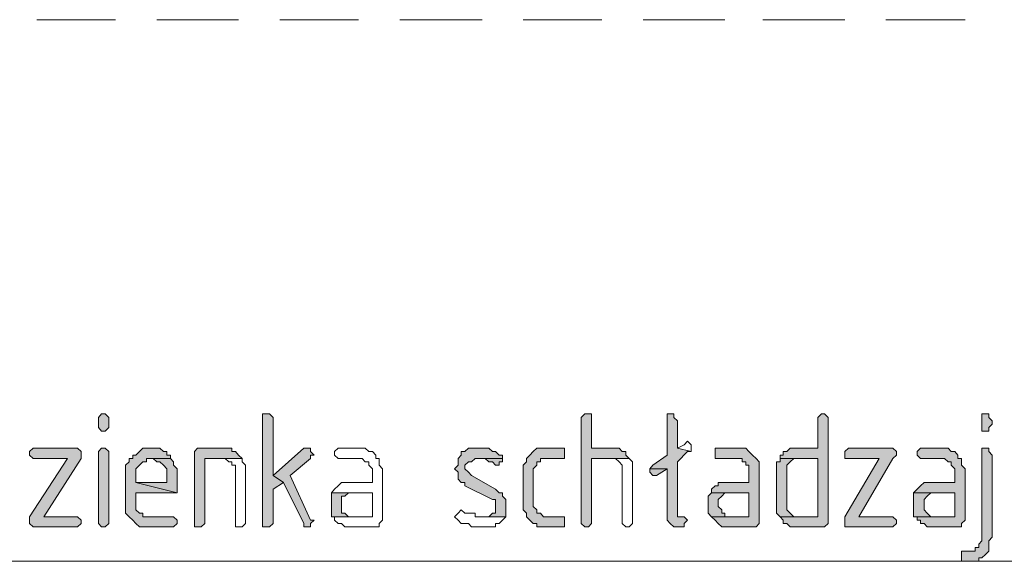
# Model space of a CAD drawing. Header units: inches. Extents: x 1504 to 12593, y -807 to 3183.
# Tile 38 of 256: x 3422 to 3543, y 156 to 223. Entities that reach past the tile are written whole.
import ezdxf

# ---------------------------------------------------------------- set-up
doc = ezdxf.new("R2010")
doc.units = ezdxf.units.IN
doc.header["$MEASUREMENT"] = 0
doc.layers.add('at_Entity', color=7, linetype='Continuous')
doc.layers.add('at_Solid', color=7, linetype='Continuous')

msp = doc.modelspace()

# ---------------------------------------------------------------- hatches: boundary and pattern name
at = {"layer": 'at_Solid', "lineweight": 15}
for points in [[(3432.1, 174.62), (3431.71, 174.19), (3431.71, 172.93), (3432.1, 172.5), (3432.55, 172.5), (3432.99, 172.93), (3432.99, 174.19), (3432.55, 174.62)], [(3452.41, 174.62), (3451.96, 174.62), (3451.96, 160.68), (3452.8, 160.68), (3453.24, 161.1), (3453.24, 165.32), (3454.53, 166.16), (3453.24, 167.01), (3453.24, 174.19), (3452.8, 174.62)], [(3492.13, 174.62), (3491.68, 174.62), (3491.23, 174.19), (3491.23, 161.1), (3491.68, 160.68), (3492.13, 160.68), (3492.52, 161.1), (3492.52, 169.12), (3497.15, 169.12), (3496.76, 169.55), (3496.76, 169.97), (3496.31, 169.97), (3495.92, 170.39), (3492.52, 170.39), (3492.52, 174.62)], [(3502.22, 174.62), (3501.83, 174.62), (3501.83, 169.55), (3500.1, 168.28), (3499.71, 167.86), (3501.83, 167.86), (3501.83, 161.52), (3502.22, 161.1), (3502.67, 160.68), (3503.95, 160.68), (3503.95, 161.1), (3504.34, 161.52), (3503.95, 161.94), (3503.12, 161.94), (3503.12, 168.7), (3504.34, 169.97), (3504.79, 169.97), (3503.12, 170.39), (3503.12, 173.77), (3502.67, 174.19), (3502.67, 174.62)], [(3520.86, 174.62), (3520.41, 174.19), (3520.41, 170.39), (3517.01, 170.39), (3516.62, 169.97), (3516.17, 169.97), (3516.17, 169.55), (3515.78, 169.55), (3515.78, 169.12), (3520.41, 169.12), (3520.41, 161.94), (3515.78, 161.94), (3516.17, 161.52), (3516.17, 161.1), (3516.62, 161.1), (3517.01, 160.68), (3521.25, 160.68), (3521.69, 161.1), (3521.69, 174.19), (3521.25, 174.62)], [(3541.11, 174.62), (3540.66, 174.62), (3540.66, 172.5), (3541.5, 172.5), (3541.5, 172.93), (3541.94, 173.34), (3541.94, 173.77), (3541.5, 174.19), (3541.5, 174.62)], [(3428.75, 170.39), (3423.68, 170.39), (3423.23, 169.97), (3423.23, 169.55), (3423.68, 169.12), (3427.91, 169.12), (3423.23, 161.94), (3423.23, 161.1), (3423.68, 160.68), (3429.14, 160.68), (3429.59, 161.1), (3429.59, 161.52), (3429.14, 161.94), (3424.96, 161.94), (3429.59, 169.12), (3429.59, 169.97), (3429.14, 170.39)], [(3432.1, 170.39), (3431.71, 169.97), (3431.71, 161.1), (3432.1, 160.68), (3432.55, 160.68), (3432.99, 161.1), (3432.99, 169.97), (3432.55, 170.39)], [(3438.01, 170.39), (3437.18, 170.39), (3436.79, 169.97), (3436.34, 169.55), (3435.95, 169.55), (3435.95, 169.12), (3435.5, 169.12), (3435.5, 168.7), (3435.06, 168.28), (3435.06, 162.37), (3435.5, 161.94), (3435.95, 161.52), (3436.34, 161.1), (3436.79, 160.68), (3440.97, 160.68), (3441.42, 161.1), (3441.42, 161.52), (3440.97, 161.94), (3437.18, 161.94), (3437.18, 162.37), (3436.79, 162.37), (3436.34, 162.79), (3436.34, 164.9), (3441.42, 164.9), (3436.34, 166.16), (3436.34, 167.86), (3436.79, 168.28), (3437.18, 168.7), (3437.62, 168.7), (3437.62, 169.12), (3440.58, 169.12), (3440.58, 169.55), (3440.13, 169.55), (3440.13, 169.97), (3439.74, 169.97), (3439.3, 170.39), (3438.46, 170.39)], [(3447.33, 170.39), (3443.93, 170.39), (3443.54, 169.97), (3443.54, 160.68), (3444.37, 160.68), (3444.82, 161.1), (3444.82, 169.12), (3449.45, 169.12), (3449, 169.55), (3448.61, 169.97), (3448.17, 169.97), (3448.17, 170.39), (3447.78, 170.39)], [(3457.48, 170.39), (3457.04, 170.39), (3453.24, 167.01), (3454.53, 166.16), (3457.04, 161.1), (3457.04, 160.68), (3457.87, 160.68), (3457.87, 161.1), (3458.32, 161.52), (3457.87, 161.52), (3455.36, 167.01), (3457.87, 169.12), (3457.87, 169.55), (3458.32, 169.55), (3457.87, 169.97), (3457.87, 170.39)], [(3478.57, 170.39), (3477.34, 170.39), (3476.9, 169.97), (3476.45, 169.97), (3476.45, 169.55), (3476.06, 169.12), (3476.06, 168.28), (3475.61, 167.86), (3476.06, 167.44), (3476.06, 166.59), (3476.45, 166.16), (3476.9, 166.16), (3476.9, 165.75), (3480.3, 164.06), (3480.69, 164.06), (3480.69, 162.37), (3480.3, 162.37), (3479.85, 161.94), (3479.41, 161.94), (3481.97, 161.94), (3481.97, 163.63), (3481.97, 164.06), (3481.53, 164.48), (3481.53, 164.9), (3481.14, 164.9), (3480.69, 165.32), (3477.73, 167.01), (3477.34, 167.44), (3476.9, 167.86), (3476.9, 168.28), (3477.34, 168.7), (3477.73, 168.7), (3478.18, 169.12), (3481.53, 169.12), (3481.53, 169.55), (3481.14, 169.55), (3480.69, 169.97), (3480.3, 169.97), (3479.85, 170.39), (3479.02, 170.39)], [(3488.72, 170.39), (3485.77, 170.39), (3485.32, 169.97), (3484.93, 169.55), (3484.48, 169.12), (3484.48, 168.7), (3484.09, 168.28), (3484.09, 162.79), (3484.48, 162.37), (3484.48, 161.94), (3484.93, 161.52), (3485.32, 161.1), (3485.77, 161.1), (3485.77, 160.68), (3489.17, 160.68), (3489.17, 161.52), (3489.17, 161.94), (3486.6, 161.94), (3486.21, 162.37), (3485.77, 162.37), (3485.77, 162.79), (3485.32, 163.21), (3485.32, 167.86), (3485.77, 168.28), (3485.77, 168.7), (3486.21, 168.7), (3486.21, 169.12), (3489.17, 169.12), (3489.17, 169.55), (3489.17, 170.39)], [(3510.7, 170.39), (3507.75, 170.39), (3507.75, 169.55), (3507.75, 169.12), (3511.09, 169.12), (3511.09, 168.7), (3511.54, 168.7), (3511.54, 168.28), (3511.93, 168.28), (3511.93, 166.16), (3508.14, 166.16), (3508.14, 165.75), (3507.75, 165.75), (3507.3, 165.32), (3507.3, 164.9), (3511.93, 164.9), (3511.93, 161.94), (3507.3, 161.94), (3507.75, 161.52), (3508.14, 161.1), (3508.58, 160.68), (3512.82, 160.68), (3513.21, 161.1), (3513.21, 167.86), (3513.21, 168.7), (3512.82, 169.12), (3512.38, 169.55), (3511.93, 169.97), (3511.54, 170.39), (3511.09, 170.39)], [(3529.28, 170.39), (3524.2, 170.39), (3523.76, 169.97), (3523.76, 169.55), (3523.76, 169.12), (3528, 169.12), (3523.76, 161.94), (3523.76, 160.68), (3529.67, 160.68), (3530.12, 161.1), (3530.12, 161.52), (3529.67, 161.94), (3525.49, 161.94), (3529.67, 169.12), (3530.12, 169.55), (3530.12, 169.97), (3529.67, 170.39)], [(3536.03, 170.39), (3533.07, 170.39), (3532.68, 169.97), (3532.68, 169.55), (3533.07, 169.12), (3536.03, 169.12), (3536.48, 168.7), (3536.87, 168.7), (3536.87, 168.28), (3537.31, 167.86), (3537.31, 166.16), (3533.52, 166.16), (3533.07, 165.75), (3532.68, 165.32), (3532.24, 164.9), (3537.31, 164.9), (3537.31, 161.94), (3532.68, 161.94), (3532.68, 161.52), (3533.07, 161.52), (3533.07, 161.1), (3533.52, 161.1), (3533.91, 160.68), (3538.15, 160.68), (3538.15, 161.1), (3538.6, 161.52), (3538.6, 167.86), (3538.15, 168.28), (3538.15, 169.12), (3537.7, 169.12), (3537.7, 169.55), (3537.31, 169.97), (3536.87, 169.97), (3536.48, 170.39)], [(3541.11, 170.39), (3540.66, 170.39), (3540.66, 158.99), (3540.27, 158.56), (3540.27, 158.14), (3539.82, 158.14), (3539.82, 157.72), (3538.15, 157.72), (3538.15, 156.45), (3540.27, 156.45), (3540.27, 156.88), (3540.66, 156.88), (3541.11, 157.3), (3541.5, 157.72), (3541.5, 158.99), (3541.94, 159.41), (3541.94, 169.55), (3541.5, 169.97), (3541.5, 170.39)], [(3440.58, 169.12), (3438.01, 169.12), (3438.46, 169.12), (3438.91, 168.7), (3439.3, 168.7), (3439.74, 168.28), (3440.13, 167.86), (3440.13, 166.16), (3436.34, 166.16), (3441.42, 164.9), (3441.42, 167.01), (3441.42, 167.86), (3440.97, 168.28), (3440.97, 168.7)], [(3481.53, 169.12), (3478.57, 169.12), (3479.41, 169.12), (3479.85, 168.7), (3480.3, 168.7), (3480.69, 168.28), (3481.14, 168.28), (3481.14, 168.7), (3481.53, 168.7)], [(3515.78, 169.12), (3515.78, 168.7), (3515.33, 168.7), (3515.33, 162.37), (3515.78, 161.94), (3517.9, 161.94), (3517.45, 161.94), (3517.01, 162.37), (3516.62, 162.79), (3516.62, 167.86), (3516.62, 168.28), (3517.01, 168.7), (3517.45, 169.12), (3520.41, 169.12)], [(3499.71, 167.86), (3499.71, 167.44), (3500.1, 167.01), (3500.55, 167.01), (3501.83, 167.86)], [(3460.44, 164.9), (3460.44, 161.94), (3462.95, 161.94), (3462.56, 161.94), (3462.11, 162.37), (3461.67, 162.37), (3461.67, 163.63), (3461.67, 164.48), (3462.11, 164.48), (3462.56, 164.9), (3465.52, 164.9)], [(3507.3, 164.9), (3506.91, 164.48), (3506.91, 162.37), (3507.3, 161.94), (3509.42, 161.94), (3508.97, 161.94), (3508.97, 162.37), (3508.58, 162.37), (3508.58, 162.79), (3508.14, 163.21), (3508.14, 163.63), (3508.14, 164.06), (3508.58, 164.48), (3508.97, 164.9), (3511.93, 164.9)], [(3532.24, 164.9), (3532.24, 161.94), (3534.75, 161.94), (3534.36, 161.94), (3533.91, 162.37), (3533.52, 162.79), (3533.52, 163.63), (3533.52, 164.06), (3533.91, 164.48), (3534.36, 164.9), (3537.31, 164.9)]]:
    msp.add_hatch(color=7, dxfattribs=at).paths.add_polyline_path(points)

# ---------------------------------------------------------------- linework, layer by layer
at = {"layer": 'at_Entity', "color": 7, "lineweight": 15}
for p, q in [((3424.12, 223.19), (3433.83, 223.19)), ((3438.91, 223.19), (3449, 223.19)), ((3454.08, 223.19), (3463.79, 223.19)), ((3468.86, 223.19), (3479.02, 223.19)), ((3484.09, 223.19), (3493.8, 223.19)), ((3498.88, 223.19), (3508.97, 223.19)), ((3513.66, 223.19), (3523.76, 223.19)), ((3528.83, 223.19), (3538.6, 223.19)), ((3432.1, 174.62), (3431.71, 174.19)), ((3431.71, 174.19), (3431.71, 172.93)), ((3432.1, 174.62), (3432.1, 174.62)), ((3432.55, 174.62), (3432.1, 174.62)), ((3432.99, 174.19), (3432.55, 174.62)), ((3432.99, 172.93), (3432.99, 174.19)), ((3452.41, 174.62), (3451.96, 174.62)), ((3451.96, 174.62), (3451.96, 160.68)), ((3452.8, 174.62), (3452.41, 174.62)), ((3453.24, 174.19), (3452.8, 174.62)), ((3453.24, 167.01), (3453.24, 174.19)), ((3491.68, 174.62), (3491.23, 174.19)), ((3491.23, 174.19), (3491.23, 161.1)), ((3492.13, 174.62), (3491.68, 174.62)), ((3492.52, 174.62), (3492.13, 174.62)), ((3492.52, 170.39), (3492.52, 174.62)), ((3502.22, 174.62), (3501.83, 174.62)), ((3501.83, 174.62), (3501.83, 169.55)), ((3502.67, 174.62), (3502.22, 174.62)), ((3502.67, 174.19), (3502.67, 174.62)), ((3503.12, 173.77), (3502.67, 174.19)), ((3503.12, 170.39), (3503.12, 173.77)), ((3520.86, 174.62), (3520.41, 174.19)), ((3520.41, 174.19), (3520.41, 170.39)), ((3520.86, 174.62), (3520.86, 174.62)), ((3521.25, 174.62), (3520.86, 174.62)), ((3521.69, 174.19), (3521.25, 174.62)), ((3521.69, 161.1), (3521.69, 174.19)), ((3541.11, 174.62), (3540.66, 174.62)), ((3540.66, 174.62), (3540.66, 172.5)), ((3541.5, 174.62), (3541.11, 174.62)), ((3541.5, 174.19), (3541.5, 174.62)), ((3541.94, 173.77), (3541.5, 174.19)), ((3541.94, 173.34), (3541.94, 173.77)), ((3431.71, 172.93), (3432.1, 172.5)), ((3432.1, 172.5), (3432.55, 172.5)), ((3432.55, 172.5), (3432.99, 172.93)), ((3540.66, 172.5), (3541.5, 172.5)), ((3541.5, 172.93), (3541.94, 173.34)), ((3541.5, 172.5), (3541.5, 172.93)), ((3504.34, 171.24), (3503.95, 170.81)), ((3504.79, 170.81), (3504.34, 171.24)), ((3504.34, 171.24), (3504.34, 171.24)), ((3423.68, 170.39), (3423.23, 169.97)), ((3428.75, 170.39), (3423.68, 170.39)), ((3429.14, 170.39), (3428.75, 170.39)), ((3429.59, 169.97), (3429.14, 170.39)), ((3432.1, 170.39), (3431.71, 169.97)), ((3432.1, 170.39), (3432.1, 170.39)), ((3432.55, 170.39), (3432.1, 170.39)), ((3432.99, 169.97), (3432.55, 170.39)), ((3437.18, 170.39), (3436.79, 169.97)), ((3438.01, 170.39), (3437.18, 170.39)), ((3438.46, 170.39), (3438.01, 170.39)), ((3439.3, 170.39), (3438.46, 170.39)), ((3439.74, 169.97), (3439.3, 170.39)), ((3443.93, 170.39), (3443.54, 169.97)), ((3447.33, 170.39), (3443.93, 170.39)), ((3447.78, 170.39), (3447.33, 170.39)), ((3448.17, 170.39), (3447.78, 170.39)), ((3448.17, 169.97), (3448.17, 170.39)), ((3457.04, 170.39), (3453.24, 167.01)), ((3457.48, 170.39), (3457.04, 170.39)), ((3457.87, 170.39), (3457.48, 170.39)), ((3457.87, 169.97), (3457.87, 170.39)), ((3461.28, 170.39), (3460.83, 169.97)), ((3464.23, 170.39), (3461.28, 170.39)), ((3464.62, 170.39), (3464.23, 170.39)), ((3464.23, 170.39), (3464.23, 170.39)), ((3465.07, 169.97), (3464.62, 170.39)), ((3477.34, 170.39), (3476.9, 169.97)), ((3478.57, 170.39), (3477.34, 170.39)), ((3479.02, 170.39), (3478.57, 170.39)), ((3479.85, 170.39), (3479.02, 170.39)), ((3480.3, 169.97), (3479.85, 170.39)), ((3485.77, 170.39), (3485.32, 169.97)), ((3488.72, 170.39), (3485.77, 170.39)), ((3489.17, 170.39), (3488.72, 170.39)), ((3489.17, 169.55), (3489.17, 170.39)), ((3495.92, 170.39), (3492.52, 170.39)), ((3496.31, 169.97), (3495.92, 170.39)), ((3503.95, 170.81), (3503.12, 170.39)), ((3503.12, 170.39), (3504.79, 169.97)), ((3504.79, 169.97), (3503.12, 170.39)), ((3504.79, 169.97), (3504.79, 170.81)), ((3510.7, 170.39), (3507.75, 170.39)), ((3507.75, 170.39), (3507.75, 169.55)), ((3511.09, 170.39), (3510.7, 170.39)), ((3511.54, 170.39), (3511.09, 170.39)), ((3511.93, 169.97), (3511.54, 170.39)), ((3517.01, 170.39), (3516.62, 169.97)), ((3520.41, 170.39), (3517.01, 170.39)), ((3524.2, 170.39), (3523.76, 169.97)), ((3529.28, 170.39), (3524.2, 170.39)), ((3529.67, 170.39), (3529.28, 170.39)), ((3530.12, 169.97), (3529.67, 170.39)), ((3533.07, 170.39), (3532.68, 169.97)), ((3536.03, 170.39), (3533.07, 170.39)), ((3536.48, 170.39), (3536.03, 170.39)), ((3536.87, 169.97), (3536.48, 170.39)), ((3536.48, 170.39), (3536.48, 170.39)), ((3541.11, 170.39), (3540.66, 170.39)), ((3540.66, 170.39), (3540.66, 158.99)), ((3541.5, 170.39), (3541.11, 170.39)), ((3541.5, 169.97), (3541.5, 170.39)), ((3423.23, 169.97), (3423.23, 169.55)), ((3423.23, 169.55), (3423.23, 169.55)), ((3423.23, 169.55), (3423.68, 169.12)), ((3427.91, 169.12), (3423.23, 161.94)), ((3423.68, 169.12), (3427.91, 169.12)), ((3424.96, 161.94), (3429.59, 169.12)), ((3429.59, 169.12), (3429.59, 169.97)), ((3431.71, 169.97), (3431.71, 161.1)), ((3432.99, 161.1), (3432.99, 169.97)), ((3435.95, 169.12), (3435.5, 169.12)), ((3435.5, 169.12), (3435.5, 168.7)), ((3436.34, 169.55), (3435.95, 169.55)), ((3435.95, 169.55), (3435.95, 169.12)), ((3436.79, 169.97), (3436.34, 169.55)), ((3436.79, 169.97), (3436.79, 169.97)), ((3437.62, 168.7), (3437.62, 169.12)), ((3437.62, 169.12), (3440.58, 169.12)), ((3440.58, 169.12), (3438.01, 169.12)), ((3438.01, 169.12), (3438.46, 169.12)), ((3438.46, 169.12), (3438.91, 168.7)), ((3440.13, 169.97), (3439.74, 169.97)), ((3440.13, 169.55), (3440.13, 169.97)), ((3440.58, 169.55), (3440.13, 169.55)), ((3440.58, 169.12), (3440.58, 169.55)), ((3440.97, 168.7), (3440.58, 169.12)), ((3443.54, 169.97), (3443.54, 160.68)), ((3444.82, 161.1), (3444.82, 169.12)), ((3444.82, 169.12), (3449.45, 169.12)), ((3449.45, 169.12), (3447.33, 169.12)), ((3447.33, 169.12), (3447.78, 168.7)), ((3448.61, 169.97), (3448.17, 169.97)), ((3449, 169.55), (3448.61, 169.97)), ((3449.45, 169.12), (3449, 169.55)), ((3449, 169.55), (3449, 169.55)), ((3449.45, 168.7), (3449.45, 169.12)), ((3449.45, 169.12), (3449.45, 169.12)), ((3455.36, 167.01), (3457.87, 169.12)), ((3458.32, 169.55), (3457.87, 169.97)), ((3457.87, 169.12), (3457.87, 169.55)), ((3457.87, 169.55), (3458.32, 169.55)), ((3460.83, 169.97), (3460.83, 169.55)), ((3460.83, 169.55), (3460.83, 169.55)), ((3460.83, 169.55), (3461.28, 169.12)), ((3461.28, 169.12), (3464.23, 169.12)), ((3464.23, 169.12), (3464.62, 168.7)), ((3465.52, 169.97), (3465.07, 169.97)), ((3465.91, 169.55), (3465.52, 169.97)), ((3465.91, 169.12), (3465.91, 169.55)), ((3465.91, 169.55), (3465.91, 169.55)), ((3466.35, 169.12), (3465.91, 169.12)), ((3466.35, 168.28), (3466.35, 169.12)), ((3476.45, 169.55), (3476.06, 169.12)), ((3476.06, 169.12), (3476.06, 168.28)), ((3476.9, 169.97), (3476.45, 169.97)), ((3476.45, 169.97), (3476.45, 169.55)), ((3477.73, 168.7), (3478.18, 169.12)), ((3478.18, 169.12), (3481.53, 169.12)), ((3481.53, 169.12), (3478.57, 169.12)), ((3478.57, 169.12), (3479.41, 169.12)), ((3479.41, 169.12), (3479.85, 168.7)), ((3480.69, 169.97), (3480.3, 169.97)), ((3481.14, 169.55), (3480.69, 169.97)), ((3481.53, 169.55), (3481.14, 169.55)), ((3481.53, 169.12), (3481.53, 169.55)), ((3481.53, 168.7), (3481.53, 169.12)), ((3484.93, 169.55), (3484.48, 169.12)), ((3484.48, 169.12), (3484.48, 168.7)), ((3485.32, 169.97), (3484.93, 169.55)), ((3484.93, 169.55), (3484.93, 169.55)), ((3485.32, 169.97), (3485.32, 169.97)), ((3486.21, 168.7), (3486.21, 169.12)), ((3486.21, 169.12), (3489.17, 169.12)), ((3489.17, 169.12), (3489.17, 169.55)), ((3492.52, 161.1), (3492.52, 169.12)), ((3492.52, 169.12), (3497.15, 169.12)), ((3497.15, 169.12), (3495.08, 169.12)), ((3495.08, 169.12), (3495.47, 169.12)), ((3495.47, 169.12), (3495.92, 168.7)), ((3496.76, 169.97), (3496.31, 169.97)), ((3496.76, 169.55), (3496.76, 169.97)), ((3497.15, 169.12), (3496.76, 169.55)), ((3497.59, 168.7), (3497.15, 169.12)), ((3497.15, 169.12), (3497.15, 169.12)), ((3501.83, 169.55), (3500.1, 168.28)), ((3503.12, 168.7), (3504.34, 169.97)), ((3504.34, 169.97), (3504.79, 169.97)), ((3507.75, 169.55), (3507.75, 169.12)), ((3507.75, 169.12), (3511.09, 169.12)), ((3511.09, 169.12), (3511.09, 168.7)), ((3512.38, 169.55), (3511.93, 169.97)), ((3511.93, 169.97), (3511.93, 169.97)), ((3512.82, 169.12), (3512.38, 169.55)), ((3512.38, 169.55), (3512.38, 169.55)), ((3513.21, 168.7), (3512.82, 169.12)), ((3512.82, 169.12), (3512.82, 169.12)), ((3516.17, 169.55), (3515.78, 169.55)), ((3515.78, 169.55), (3515.78, 169.12)), ((3515.78, 169.12), (3515.78, 168.7)), ((3520.41, 169.12), (3515.78, 169.12)), ((3515.78, 169.12), (3520.41, 169.12)), ((3516.62, 169.97), (3516.17, 169.97)), ((3516.17, 169.97), (3516.17, 169.55)), ((3517.01, 168.7), (3517.45, 169.12)), ((3517.45, 169.12), (3520.41, 169.12)), ((3520.41, 169.12), (3520.41, 161.94)), ((3523.76, 169.97), (3523.76, 169.55)), ((3523.76, 169.55), (3523.76, 169.12)), ((3523.76, 169.12), (3528, 169.12)), ((3528, 169.12), (3523.76, 161.94)), ((3525.49, 161.94), (3529.67, 169.12)), ((3529.67, 169.12), (3530.12, 169.55)), ((3529.67, 169.12), (3529.67, 169.12)), ((3530.12, 169.55), (3530.12, 169.97)), ((3532.68, 169.97), (3532.68, 169.55)), ((3532.68, 169.55), (3532.68, 169.55)), ((3532.68, 169.55), (3533.07, 169.12)), ((3533.07, 169.12), (3536.03, 169.12)), ((3536.03, 169.12), (3536.48, 168.7)), ((3537.31, 169.97), (3536.87, 169.97)), ((3537.7, 169.55), (3537.31, 169.97)), ((3537.7, 169.12), (3537.7, 169.55)), ((3537.7, 169.55), (3537.7, 169.55)), ((3538.15, 169.12), (3537.7, 169.12)), ((3538.15, 168.28), (3538.15, 169.12)), ((3541.94, 169.55), (3541.5, 169.97)), ((3541.94, 159.41), (3541.94, 169.55)), ((3435.5, 168.7), (3435.06, 168.28)), ((3435.06, 168.28), (3435.06, 162.37)), ((3436.34, 167.86), (3436.79, 168.28)), ((3436.34, 166.16), (3436.34, 167.86)), ((3436.79, 168.28), (3437.18, 168.7)), ((3436.79, 168.28), (3436.79, 168.28)), ((3437.18, 168.7), (3437.62, 168.7)), ((3438.91, 168.7), (3439.3, 168.7)), ((3439.3, 168.7), (3439.74, 168.28)), ((3439.74, 168.28), (3439.74, 168.28)), ((3439.74, 168.28), (3440.13, 167.86)), ((3440.13, 167.86), (3440.13, 166.16)), ((3440.97, 168.28), (3440.97, 168.7)), ((3441.42, 167.86), (3440.97, 168.28)), ((3441.42, 167.01), (3441.42, 167.86)), ((3447.78, 168.7), (3448.17, 168.7)), ((3448.17, 168.7), (3448.17, 168.28)), ((3448.17, 168.28), (3448.61, 168.28)), ((3448.61, 168.28), (3448.61, 160.68)), ((3449.84, 168.28), (3449.45, 168.7)), ((3449.84, 167.86), (3449.84, 168.28)), ((3449.84, 161.1), (3449.84, 167.86)), ((3464.62, 168.7), (3465.07, 168.7)), ((3465.07, 168.7), (3465.07, 168.28)), ((3465.07, 168.28), (3465.07, 168.28)), ((3465.07, 168.28), (3465.52, 167.86)), ((3465.52, 167.86), (3465.52, 166.16)), ((3466.74, 167.86), (3466.35, 168.28)), ((3466.74, 161.52), (3466.74, 167.86)), ((3466.74, 167.86), (3466.74, 167.86)), ((3476.06, 168.28), (3475.61, 167.86)), ((3475.61, 167.86), (3475.61, 167.86)), ((3475.61, 167.86), (3476.06, 167.44)), ((3476.9, 168.28), (3477.34, 168.7)), ((3476.9, 167.86), (3476.9, 168.28)), ((3477.34, 167.44), (3476.9, 167.86)), ((3477.34, 168.7), (3477.73, 168.7)), ((3479.85, 168.7), (3480.3, 168.7)), ((3480.3, 168.7), (3480.69, 168.28)), ((3480.69, 168.28), (3481.14, 168.28)), ((3481.14, 168.28), (3481.14, 168.7)), ((3481.14, 168.7), (3481.53, 168.7)), ((3484.48, 168.7), (3484.09, 168.28)), ((3484.09, 168.28), (3484.09, 162.79)), ((3484.48, 168.7), (3484.48, 168.7)), ((3485.32, 167.86), (3485.77, 168.28)), ((3485.32, 163.21), (3485.32, 167.86)), ((3485.32, 167.86), (3485.32, 167.86)), ((3485.77, 168.28), (3485.77, 168.7)), ((3485.77, 168.7), (3486.21, 168.7)), ((3495.92, 168.7), (3495.92, 168.7)), ((3495.92, 168.7), (3496.31, 168.28)), ((3496.31, 168.28), (3496.31, 161.1)), ((3497.59, 167.86), (3497.59, 168.7)), ((3497.59, 161.1), (3497.59, 167.86)), ((3500.1, 168.28), (3499.71, 167.86)), ((3499.71, 167.86), (3499.71, 167.44)), ((3501.83, 167.86), (3499.71, 167.86)), ((3499.71, 167.86), (3501.83, 167.86)), ((3500.55, 167.01), (3501.83, 167.86)), ((3501.83, 167.86), (3501.83, 161.52)), ((3503.12, 161.94), (3503.12, 168.7)), ((3511.09, 168.7), (3511.54, 168.7)), ((3511.54, 168.7), (3511.54, 168.28)), ((3511.54, 168.28), (3511.93, 168.28)), ((3511.93, 168.28), (3511.93, 166.16)), ((3513.21, 167.86), (3513.21, 168.7)), ((3513.21, 161.1), (3513.21, 167.86)), ((3515.78, 168.7), (3515.33, 168.7)), ((3515.33, 168.7), (3515.33, 162.37)), ((3516.62, 168.28), (3517.01, 168.7)), ((3516.62, 167.86), (3516.62, 168.28)), ((3516.62, 162.79), (3516.62, 167.86)), ((3517.01, 168.7), (3517.01, 168.7)), ((3536.48, 168.7), (3536.87, 168.7)), ((3536.87, 168.7), (3536.87, 168.28)), ((3536.87, 168.28), (3536.87, 168.28)), ((3536.87, 168.28), (3537.31, 167.86)), ((3537.31, 167.86), (3537.31, 166.16)), ((3538.6, 167.86), (3538.15, 168.28)), ((3538.6, 161.52), (3538.6, 167.86)), ((3538.6, 167.86), (3538.6, 167.86)), ((3441.42, 164.9), (3441.42, 167.01)), ((3453.24, 167.01), (3454.53, 166.16)), ((3454.53, 166.16), (3453.24, 167.01)), ((3457.87, 161.52), (3455.36, 167.01)), ((3476.06, 167.44), (3476.06, 166.59)), ((3476.06, 166.59), (3476.45, 166.16)), ((3477.73, 167.01), (3477.34, 167.44)), ((3477.34, 167.44), (3477.34, 167.44)), ((3480.69, 165.32), (3477.73, 167.01)), ((3499.71, 167.44), (3499.71, 167.44)), ((3499.71, 167.44), (3500.1, 167.01)), ((3500.1, 167.01), (3500.55, 167.01)), ((3440.13, 166.16), (3436.34, 166.16)), ((3436.34, 166.16), (3441.42, 164.9)), ((3441.42, 164.9), (3436.34, 166.16)), ((3453.24, 165.32), (3454.53, 166.16)), ((3453.24, 161.1), (3453.24, 165.32)), ((3454.53, 166.16), (3457.04, 161.1)), ((3460.83, 165.32), (3460.44, 164.9)), ((3461.28, 165.75), (3460.83, 165.32)), ((3461.67, 166.16), (3461.28, 165.75)), ((3461.28, 165.75), (3461.28, 165.75)), ((3465.52, 166.16), (3461.67, 166.16)), ((3476.45, 166.16), (3476.9, 166.16)), ((3476.9, 166.16), (3476.9, 165.75)), ((3476.9, 165.75), (3480.3, 164.06)), ((3481.14, 164.9), (3480.69, 165.32)), ((3507.75, 165.75), (3507.3, 165.32)), ((3507.3, 165.32), (3507.3, 164.9)), ((3508.14, 165.75), (3507.75, 165.75)), ((3511.93, 166.16), (3508.14, 166.16)), ((3508.14, 166.16), (3508.14, 165.75)), ((3532.68, 165.32), (3532.24, 164.9)), ((3533.07, 165.75), (3532.68, 165.32)), ((3533.52, 166.16), (3533.07, 165.75)), ((3533.07, 165.75), (3533.07, 165.75)), ((3537.31, 166.16), (3533.52, 166.16)), ((3436.34, 162.79), (3436.34, 164.9)), ((3436.34, 164.9), (3441.42, 164.9)), ((3460.44, 164.9), (3460.44, 161.94)), ((3465.52, 164.9), (3460.44, 164.9)), ((3460.44, 164.9), (3465.52, 164.9)), ((3461.67, 163.63), (3461.67, 164.48)), ((3461.67, 164.48), (3462.11, 164.48)), ((3462.11, 164.48), (3462.56, 164.9)), ((3462.56, 164.9), (3465.52, 164.9)), ((3465.52, 164.9), (3465.52, 161.94)), ((3480.3, 164.06), (3480.69, 164.06)), ((3480.69, 164.06), (3480.69, 162.37)), ((3481.53, 164.9), (3481.14, 164.9)), ((3481.53, 164.48), (3481.53, 164.9)), ((3481.97, 164.06), (3481.53, 164.48)), ((3481.97, 163.63), (3481.97, 164.06)), ((3507.3, 164.9), (3506.91, 164.48)), ((3506.91, 164.48), (3506.91, 162.37)), ((3507.3, 164.9), (3507.3, 164.9)), ((3511.93, 164.9), (3507.3, 164.9)), ((3507.3, 164.9), (3511.93, 164.9)), ((3508.14, 164.06), (3508.58, 164.48)), ((3508.14, 163.63), (3508.14, 164.06)), ((3508.58, 164.48), (3508.97, 164.9)), ((3508.58, 164.48), (3508.58, 164.48)), ((3508.97, 164.9), (3511.93, 164.9)), ((3511.93, 164.9), (3511.93, 161.94)), ((3532.24, 164.9), (3532.24, 161.94)), ((3537.31, 164.9), (3532.24, 164.9)), ((3532.24, 164.9), (3537.31, 164.9)), ((3533.52, 164.06), (3533.91, 164.48)), ((3533.52, 163.63), (3533.52, 164.06)), ((3533.91, 164.48), (3534.36, 164.9)), ((3533.91, 164.48), (3533.91, 164.48)), ((3534.36, 164.9), (3537.31, 164.9)), ((3537.31, 164.9), (3537.31, 161.94)), ((3436.79, 162.37), (3436.34, 162.79)), ((3461.67, 162.37), (3461.67, 163.63)), ((3476.45, 162.79), (3476.06, 162.37)), ((3476.45, 162.79), (3476.45, 162.79)), ((3476.9, 162.37), (3476.45, 162.79)), ((3476.45, 162.79), (3476.45, 162.79)), ((3481.97, 161.94), (3481.97, 163.63)), ((3484.09, 162.79), (3484.48, 162.37)), ((3485.77, 162.79), (3485.32, 163.21)), ((3485.77, 162.37), (3485.77, 162.79)), ((3508.14, 163.21), (3508.14, 163.63)), ((3508.58, 162.79), (3508.14, 163.21)), ((3508.58, 162.37), (3508.58, 162.79)), ((3517.01, 162.37), (3516.62, 162.79)), ((3533.52, 162.79), (3533.52, 163.63)), ((3533.91, 162.37), (3533.52, 162.79)), ((3423.23, 161.94), (3423.23, 161.1)), ((3429.14, 161.94), (3424.96, 161.94)), ((3429.59, 161.52), (3429.14, 161.94)), ((3429.59, 161.1), (3429.59, 161.52)), ((3429.59, 161.52), (3429.59, 161.52)), ((3435.06, 162.37), (3435.5, 161.94)), ((3435.5, 161.94), (3435.5, 161.94)), ((3435.5, 161.94), (3435.95, 161.52)), ((3435.95, 161.52), (3435.95, 161.52)), ((3435.95, 161.52), (3436.34, 161.1)), ((3437.18, 162.37), (3436.79, 162.37)), ((3437.18, 161.94), (3437.18, 162.37)), ((3440.97, 161.94), (3437.18, 161.94)), ((3441.42, 161.52), (3440.97, 161.94)), ((3441.42, 161.1), (3441.42, 161.52)), ((3441.42, 161.52), (3441.42, 161.52)), ((3457.87, 161.1), (3458.32, 161.52)), ((3458.32, 161.52), (3457.87, 161.52)), ((3460.44, 161.94), (3462.95, 161.94)), ((3465.52, 161.94), (3460.83, 161.94)), ((3460.83, 161.94), (3460.83, 161.52)), ((3460.83, 161.52), (3460.83, 161.52)), ((3460.83, 161.52), (3461.28, 161.1)), ((3462.11, 162.37), (3461.67, 162.37)), ((3462.56, 161.94), (3462.11, 162.37)), ((3462.95, 161.94), (3462.56, 161.94)), ((3466.35, 161.1), (3466.74, 161.52)), ((3476.06, 162.37), (3475.61, 161.94)), ((3475.61, 161.94), (3476.06, 161.52)), ((3476.06, 162.37), (3476.06, 162.37)), ((3476.06, 161.52), (3476.06, 161.52)), ((3476.06, 161.52), (3476.45, 161.1)), ((3478.18, 162.37), (3476.9, 162.37)), ((3478.18, 161.94), (3478.18, 162.37)), ((3481.97, 161.94), (3478.18, 161.94)), ((3479.85, 161.94), (3479.41, 161.94)), ((3479.41, 161.94), (3481.97, 161.94)), ((3480.3, 162.37), (3479.85, 161.94)), ((3480.69, 162.37), (3480.3, 162.37)), ((3481.14, 161.1), (3481.53, 161.52)), ((3481.53, 161.52), (3481.97, 161.94)), ((3484.48, 162.37), (3484.48, 161.94)), ((3484.48, 161.94), (3484.48, 161.94)), ((3484.48, 161.94), (3484.93, 161.52)), ((3484.93, 161.52), (3484.93, 161.52)), ((3484.93, 161.52), (3485.32, 161.1)), ((3486.21, 162.37), (3485.77, 162.37)), ((3486.6, 161.94), (3486.21, 162.37)), ((3489.17, 161.94), (3486.6, 161.94)), ((3489.17, 161.52), (3489.17, 161.94)), ((3489.17, 160.68), (3489.17, 161.52)), ((3501.83, 161.52), (3502.22, 161.1)), ((3503.95, 161.94), (3503.12, 161.94)), ((3504.34, 161.52), (3503.95, 161.94)), ((3503.95, 161.1), (3504.34, 161.52)), ((3504.34, 161.52), (3504.34, 161.52)), ((3506.91, 162.37), (3507.3, 161.94)), ((3507.3, 161.94), (3509.42, 161.94)), ((3511.93, 161.94), (3507.3, 161.94)), ((3507.3, 161.94), (3507.75, 161.52)), ((3507.75, 161.52), (3507.75, 161.52)), ((3507.75, 161.52), (3508.14, 161.1)), ((3508.97, 162.37), (3508.58, 162.37)), ((3508.97, 161.94), (3508.97, 162.37)), ((3509.42, 161.94), (3508.97, 161.94)), ((3515.33, 162.37), (3515.78, 161.94)), ((3515.78, 161.94), (3517.9, 161.94)), ((3520.41, 161.94), (3515.78, 161.94)), ((3515.78, 161.94), (3516.17, 161.52)), ((3516.17, 161.52), (3516.17, 161.1)), ((3517.45, 161.94), (3517.01, 162.37)), ((3517.01, 162.37), (3517.01, 162.37)), ((3517.9, 161.94), (3517.45, 161.94)), ((3523.76, 161.94), (3523.76, 160.68)), ((3529.67, 161.94), (3525.49, 161.94)), ((3530.12, 161.52), (3529.67, 161.94)), ((3530.12, 161.1), (3530.12, 161.52)), ((3530.12, 161.52), (3530.12, 161.52)), ((3532.24, 161.94), (3534.75, 161.94)), ((3537.31, 161.94), (3532.68, 161.94)), ((3532.68, 161.94), (3532.68, 161.52)), ((3532.68, 161.52), (3533.07, 161.52)), ((3533.07, 161.52), (3533.07, 161.1)), ((3534.36, 161.94), (3533.91, 162.37)), ((3533.91, 162.37), (3533.91, 162.37)), ((3534.75, 161.94), (3534.36, 161.94)), ((3538.15, 161.1), (3538.6, 161.52)), ((3423.23, 161.1), (3423.68, 160.68)), ((3423.68, 160.68), (3429.14, 160.68)), ((3429.14, 160.68), (3429.59, 161.1)), ((3431.71, 161.1), (3432.1, 160.68)), ((3432.1, 160.68), (3432.55, 160.68)), ((3432.55, 160.68), (3432.99, 161.1)), ((3436.34, 161.1), (3436.34, 161.1)), ((3436.34, 161.1), (3436.79, 160.68)), ((3436.79, 160.68), (3440.97, 160.68)), ((3440.97, 160.68), (3441.42, 161.1)), ((3443.54, 160.68), (3444.37, 160.68)), ((3444.37, 160.68), (3444.82, 161.1)), ((3448.61, 160.68), (3449.45, 160.68)), ((3449.45, 160.68), (3449.84, 161.1)), ((3451.96, 160.68), (3452.8, 160.68)), ((3452.8, 160.68), (3453.24, 161.1)), ((3457.04, 161.1), (3457.04, 160.68)), ((3457.04, 160.68), (3457.87, 160.68)), ((3457.87, 160.68), (3457.87, 161.1)), ((3461.28, 161.1), (3461.67, 161.1)), ((3461.67, 161.1), (3462.11, 160.68)), ((3462.11, 160.68), (3466.35, 160.68)), ((3466.35, 160.68), (3466.35, 161.1)), ((3476.45, 161.1), (3477.34, 161.1)), ((3477.34, 161.1), (3477.73, 160.68)), ((3477.73, 160.68), (3480.69, 160.68)), ((3480.69, 160.68), (3480.69, 161.1)), ((3480.69, 161.1), (3481.14, 161.1)), ((3485.32, 161.1), (3485.77, 161.1)), ((3485.77, 161.1), (3485.77, 160.68)), ((3485.77, 160.68), (3489.17, 160.68)), ((3491.23, 161.1), (3491.68, 160.68)), ((3491.68, 160.68), (3492.13, 160.68)), ((3492.13, 160.68), (3492.52, 161.1)), ((3496.31, 161.1), (3496.76, 160.68)), ((3496.76, 160.68), (3497.15, 160.68)), ((3497.15, 160.68), (3497.59, 161.1)), ((3502.22, 161.1), (3502.22, 161.1)), ((3502.22, 161.1), (3502.67, 160.68)), ((3502.67, 160.68), (3503.95, 160.68)), ((3503.95, 160.68), (3503.95, 161.1)), ((3508.14, 161.1), (3508.14, 161.1)), ((3508.14, 161.1), (3508.58, 160.68)), ((3508.58, 160.68), (3512.82, 160.68)), ((3512.82, 160.68), (3513.21, 161.1)), ((3516.17, 161.1), (3516.62, 161.1)), ((3516.62, 161.1), (3517.01, 160.68)), ((3517.01, 160.68), (3521.25, 160.68)), ((3521.25, 160.68), (3521.69, 161.1)), ((3523.76, 160.68), (3529.67, 160.68)), ((3529.67, 160.68), (3530.12, 161.1)), ((3533.07, 161.1), (3533.52, 161.1)), ((3533.52, 161.1), (3533.91, 160.68)), ((3533.91, 160.68), (3538.15, 160.68)), ((3538.15, 160.68), (3538.15, 161.1)), ((3541.5, 158.99), (3541.94, 159.41)), ((3540.27, 158.14), (3539.82, 158.14)), ((3539.82, 158.14), (3539.82, 157.72)), ((3540.66, 158.99), (3540.27, 158.56)), ((3540.27, 158.56), (3540.27, 158.14)), ((3541.5, 157.72), (3541.5, 158.99)), ((3539.82, 157.72), (3538.15, 157.72)), ((3538.15, 157.72), (3538.15, 156.45)), ((3540.27, 156.45), (3540.27, 156.88)), ((3540.27, 156.88), (3540.66, 156.88)), ((3540.66, 156.88), (3541.11, 157.3)), ((3541.11, 157.3), (3541.5, 157.72)), ((3541.11, 157.3), (3541.11, 157.3)), ((3379.77, 156.45), (3565.6, 156.45)), ((3538.15, 156.45), (3540.27, 156.45))]:
    msp.add_line(p, q, dxfattribs=at)

doc.saveas('drawing.dxf')
